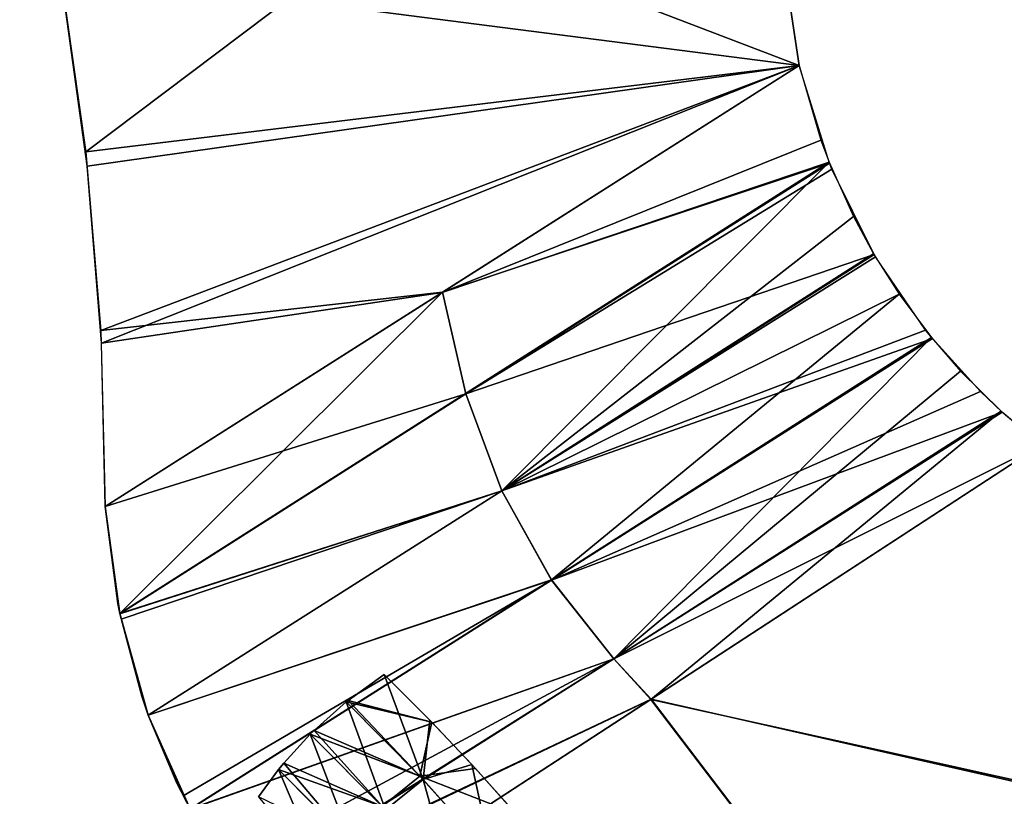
# Model space of a CAD drawing. Header units: millimetres. Extents: x -101 to 102, y -40 to 284.
# Tile 46 of 183: x -83.1 to -80.71, y 69.92 to 71.81. Entities that reach past the tile are written whole.
import ezdxf

# ---------------------------------------------------------------- set-up
doc = ezdxf.new("R2010")
doc.units = ezdxf.units.MM
doc.header["$LTSCALE"] = 65.185185
for name, color, linetype in [('50', 7, 'CONTINUOUS'), ('53', 7, 'CONTINUOUS'), ('54', 7, 'CONTINUOUS'), ('55', 7, 'CONTINUOUS'), ('57', 7, 'CONTINUOUS'), ('59', 7, 'CONTINUOUS')]:
    doc.layers.add(name, color=color, linetype=linetype)

msp = doc.modelspace()

# ---------------------------------------------------------------- linework, layer by layer
at = {"layer": '50', "color": 7, "linetype": 'Continuous'}
for points in [[(-81.3638, 72.7142, -35.8575), (-81.2103, 71.6939, -35.8197), (-83.0989, 72.416, -32.5389), (-81.3638, 72.7142, -35.8575)], [(-83.0009, 71.9243, 32.5664), (-82.9388, 71.4854, 32.5395), (-81.3581, 72.676, 35.8561), (-83.0009, 71.9243, 32.5664)], [(-82.9388, 71.4854, 32.5395), (-81.2103, 71.6939, 35.8197), (-81.3581, 72.676, 35.8561), (-82.9388, 71.4854, 32.5395)], [(-81.2103, 71.6939, -35.8197), (-83.0009, 71.9243, -32.5664), (-83.0989, 72.416, -32.5389), (-81.2103, 71.6939, -35.8197)], [(-82.935, 71.4505, -32.5353), (-83.0009, 71.9243, -32.5664), (-81.2103, 71.6939, -35.8197), (-82.935, 71.4505, -32.5353)], [(-82.9022, 71.052, 32.4631), (-81.2103, 71.6939, 35.8197), (-82.9388, 71.4854, 32.5395), (-82.9022, 71.052, 32.4631)], [(-82.9006, 71.0213, -32.4557), (-82.935, 71.4505, -32.5353), (-81.2103, 71.6939, -35.8197), (-82.9006, 71.0213, -32.4557)], [(-82.0743, 71.1448, 34.0867), (-81.2103, 71.6939, 35.8197), (-82.9022, 71.052, 32.4631), (-82.0743, 71.1448, 34.0867)], [(-82.0751, 71.1442, -34.085), (-82.9006, 71.0213, -32.4557), (-81.2103, 71.6939, -35.8197), (-82.0751, 71.1442, -34.085)], [(-82.8914, 70.6259, 32.3365), (-82.0743, 71.1448, 34.0867), (-82.9022, 71.052, 32.4631), (-82.8914, 70.6259, 32.3365)], [(-82.8914, 70.6259, -32.3365), (-82.9006, 71.0213, -32.4557), (-82.0751, 71.1442, -34.085), (-82.8914, 70.6259, -32.3365)]]:
    msp.add_3dface(points, dxfattribs=at)
at = {"layer": '53', "color": 7, "linetype": 'Continuous'}
for points in [[(-80.6239, 70.7752, -35.8109), (-78.7843, 69.5408, -35.8072), (-81.5698, 70.1584, -33.8932), (-80.6239, 70.7752, -35.8109)], [(-78.7535, 69.5204, 35.8071), (-80.6239, 70.7752, 35.8109), (-81.5688, 70.1591, 33.8955), (-78.7535, 69.5204, 35.8071)], [(-82.4566, 69.581, 31.96), (-79.8848, 67.9481, 32.1272), (-81.5688, 70.1591, 33.8955), (-82.4566, 69.581, 31.96)], [(-81.5698, 70.1584, -33.8932), (-79.8848, 67.9481, -32.1272), (-82.4566, 69.581, -31.96), (-81.5698, 70.1584, -33.8932)], [(-78.7843, 69.5408, -35.8072), (-79.8848, 67.9481, -32.1272), (-81.5698, 70.1584, -33.8932), (-78.7843, 69.5408, -35.8072)], [(-79.8848, 67.9481, 32.1272), (-78.7535, 69.5204, 35.8071), (-81.5688, 70.1591, 33.8955), (-79.8848, 67.9481, 32.1272)]]:
    msp.add_3dface(points, dxfattribs=at)
at = {"layer": '54', "color": 7, "linetype": 'Continuous'}
for points in [[(-82.0751, 71.1442, -34.085), (-81.2103, 71.6939, -35.8197), (-81.1575, 71.513, -35.8345), (-82.0751, 71.1442, -34.085)], [(-81.1375, 71.4596, -35.8377), (-82.0751, 71.1442, -34.085), (-81.1575, 71.513, -35.8345), (-81.1375, 71.4596, -35.8377)], [(-82.8562, 70.3668, -32.273), (-82.0751, 71.1442, -34.085), (-81.1375, 71.4596, -35.8377), (-82.8562, 70.3668, -32.273)], [(-82.8562, 70.3668, -32.273), (-81.1375, 71.4596, -35.8377), (-81.9303, 70.6637, -34.0366), (-82.8562, 70.3668, -32.273)], [(-81.1375, 71.4596, -35.8377), (-81.0787, 71.3284, -35.843), (-81.9303, 70.6637, -34.0366), (-81.1375, 71.4596, -35.8377)], [(-81.9303, 70.6637, -34.0366), (-81.0787, 71.3284, -35.843), (-81.0299, 71.2383, -35.8444), (-81.9303, 70.6637, -34.0366)], [(-81.9303, 70.6637, -34.0366), (-81.0299, 71.2383, -35.8444), (-80.9679, 71.1403, -35.8436), (-81.9303, 70.6637, -34.0366)], [(-82.8914, 70.6259, -32.3365), (-82.0751, 71.1442, -34.085), (-82.8562, 70.3668, -32.273), (-82.8914, 70.6259, -32.3365)], [(-81.9303, 70.6637, -34.0366), (-80.9679, 71.1403, -35.8436), (-81.81, 70.4477, -33.9918), (-81.9303, 70.6637, -34.0366)], [(-81.81, 70.4477, -33.9918), (-80.9679, 71.1403, -35.8436), (-80.8898, 71.0355, -35.8397), (-81.81, 70.4477, -33.9918)], [(-81.81, 70.4477, -33.9918), (-80.8898, 71.0355, -35.8397), (-81.6593, 70.2564, -33.9386), (-81.81, 70.4477, -33.9918)], [(-80.8898, 71.0355, -35.8397), (-80.8189, 70.9537, -35.834), (-81.6593, 70.2564, -33.9386), (-80.8898, 71.0355, -35.8397)], [(-81.6593, 70.2564, -33.9386), (-80.8189, 70.9537, -35.834), (-80.7205, 70.8565, -35.8237), (-81.6593, 70.2564, -33.9386)], [(-81.5698, 70.1584, -33.8932), (-81.6593, 70.2564, -33.9386), (-80.7205, 70.8565, -35.8237), (-81.5698, 70.1584, -33.8932)], [(-80.6239, 70.7752, -35.8109), (-81.5698, 70.1584, -33.8932), (-80.7205, 70.8565, -35.8237), (-80.6239, 70.7752, -35.8109)], [(-82.7874, 70.1204, -32.1962), (-82.8562, 70.3668, -32.273), (-81.9303, 70.6637, -34.0366), (-82.7874, 70.1204, -32.1962)], [(-82.7874, 70.1204, -32.1962), (-81.9303, 70.6637, -34.0366), (-81.81, 70.4477, -33.9918), (-82.7874, 70.1204, -32.1962)], [(-82.8609, 70.3904, -32.2795), (-82.8914, 70.6259, -32.3365), (-82.8562, 70.3668, -32.273), (-82.8609, 70.3904, -32.2795)], [(-82.6859, 69.8931, -32.1094), (-82.7874, 70.1204, -32.1962), (-81.81, 70.4477, -33.9918), (-82.6859, 69.8931, -32.1094)], [(-82.6859, 69.8931, -32.1094), (-81.81, 70.4477, -33.9918), (-81.6593, 70.2564, -33.9386), (-82.6859, 69.8931, -32.1094)], [(-82.8032, 70.1664, -32.2118), (-82.8562, 70.3668, -32.273), (-82.7874, 70.1204, -32.1962), (-82.8032, 70.1664, -32.2118)], [(-82.553, 69.6906, -32.0171), (-82.6859, 69.8931, -32.1094), (-81.6593, 70.2564, -33.9386), (-82.553, 69.6906, -32.0171)], [(-81.5698, 70.1584, -33.8932), (-82.553, 69.6906, -32.0171), (-81.6593, 70.2564, -33.9386), (-81.5698, 70.1584, -33.8932)], [(-81.5698, 70.1584, -33.8932), (-82.4566, 69.581, -31.96), (-82.553, 69.6906, -32.0171), (-81.5698, 70.1584, -33.8932)], [(-82.7179, 69.9551, -32.1348), (-82.7874, 70.1204, -32.1962), (-82.6859, 69.8931, -32.1094), (-82.7179, 69.9551, -32.1348)]]:
    msp.add_3dface(points, dxfattribs=at)
at = {"layer": '55', "color": 7, "linetype": 'Continuous'}
for points in [[(-81.2103, 71.6939, 35.8197), (-82.0743, 71.1448, 34.0867), (-81.1366, 71.4575, 35.8378), (-81.2103, 71.6939, 35.8197)], [(-82.0743, 71.1448, 34.0867), (-82.0181, 70.8986, 34.0705), (-81.1366, 71.4575, 35.8378), (-82.0743, 71.1448, 34.0867)], [(-82.0181, 70.8986, 34.0705), (-81.1308, 71.4429, 35.8385), (-81.1366, 71.4575, 35.8378), (-82.0181, 70.8986, 34.0705)], [(-81.0285, 71.236, 35.8444), (-81.1308, 71.4429, 35.8385), (-82.0181, 70.8986, 34.0705), (-81.0285, 71.236, 35.8444)], [(-81.9306, 70.6635, 34.036), (-81.0285, 71.236, 35.8444), (-82.0181, 70.8986, 34.0705), (-81.9306, 70.6635, 34.036)], [(-81.0285, 71.236, 35.8444), (-81.9306, 70.6635, 34.036), (-81.0255, 71.2309, 35.8444), (-81.0285, 71.236, 35.8444)], [(-81.9306, 70.6635, 34.036), (-80.9036, 71.0528, 35.8406), (-81.0255, 71.2309, 35.8444), (-81.9306, 70.6635, 34.036)], [(-82.0743, 71.1448, 34.0867), (-82.8914, 70.6259, 32.3365), (-82.0181, 70.8986, 34.0705), (-82.0743, 71.1448, 34.0867)], [(-80.8874, 71.0326, 35.8395), (-80.9036, 71.0528, 35.8406), (-81.9306, 70.6635, 34.036), (-80.8874, 71.0326, 35.8395)], [(-81.8103, 70.4476, 33.9912), (-80.8874, 71.0326, 35.8395), (-81.9306, 70.6635, 34.036), (-81.8103, 70.4476, 33.9912)], [(-81.8103, 70.4476, 33.9912), (-80.7711, 70.9044, 35.8292), (-80.8874, 71.0326, 35.8395), (-81.8103, 70.4476, 33.9912)], [(-82.8914, 70.6259, 32.3365), (-82.8561, 70.3661, 32.2728), (-82.0181, 70.8986, 34.0705), (-82.8914, 70.6259, 32.3365)], [(-82.8561, 70.3661, 32.2728), (-81.9306, 70.6635, 34.036), (-82.0181, 70.8986, 34.0705), (-82.8561, 70.3661, 32.2728)], [(-80.7184, 70.8544, 35.8233), (-80.7711, 70.9044, 35.8292), (-81.8103, 70.4476, 33.9912), (-80.7184, 70.8544, 35.8233)], [(-81.6595, 70.2563, 33.9382), (-80.7184, 70.8544, 35.8233), (-81.8103, 70.4476, 33.9912), (-81.6595, 70.2563, 33.9382)], [(-81.6595, 70.2563, 33.9382), (-80.6239, 70.7752, 35.8109), (-80.7184, 70.8544, 35.8233), (-81.6595, 70.2563, 33.9382)], [(-81.5688, 70.1591, 33.8955), (-80.6239, 70.7752, 35.8109), (-81.6595, 70.2563, 33.9382), (-81.5688, 70.1591, 33.8955)], [(-82.8533, 70.3529, 32.2692), (-81.9306, 70.6635, 34.036), (-82.8561, 70.3661, 32.2728), (-82.8533, 70.3529, 32.2692)], [(-82.7873, 70.1201, 32.1961), (-81.9306, 70.6635, 34.036), (-82.8533, 70.3529, 32.2692), (-82.7873, 70.1201, 32.1961)], [(-82.7873, 70.1201, 32.1961), (-81.8103, 70.4476, 33.9912), (-81.9306, 70.6635, 34.036), (-82.7873, 70.1201, 32.1961)], [(-82.7026, 69.9245, 32.1224), (-81.8103, 70.4476, 33.9912), (-82.7873, 70.1201, 32.1961), (-82.7026, 69.9245, 32.1224)], [(-82.6858, 69.8928, 32.1093), (-81.8103, 70.4476, 33.9912), (-82.7026, 69.9245, 32.1224), (-82.6858, 69.8928, 32.1093)], [(-82.6858, 69.8928, 32.1093), (-81.6595, 70.2563, 33.9382), (-81.8103, 70.4476, 33.9912), (-82.6858, 69.8928, 32.1093)], [(-82.5984, 69.7515, 32.0465), (-81.6595, 70.2563, 33.9382), (-82.6858, 69.8928, 32.1093), (-82.5984, 69.7515, 32.0465)], [(-82.5548, 69.6929, 32.0183), (-81.6595, 70.2563, 33.9382), (-82.5984, 69.7515, 32.0465), (-82.5548, 69.6929, 32.0183)], [(-82.5548, 69.6929, 32.0183), (-81.5688, 70.1591, 33.8955), (-81.6595, 70.2563, 33.9382), (-82.5548, 69.6929, 32.0183)], [(-82.4566, 69.581, 31.96), (-81.5688, 70.1591, 33.8955), (-82.5548, 69.6929, 32.0183), (-82.4566, 69.581, 31.96)]]:
    msp.add_3dface(points, dxfattribs=at)
at = {"layer": '57', "color": 7, "linetype": 'Continuous'}
for points in [[(-82.3029, 70.156, -31.2959), (-82.121, 69.9641, -31.1551), (-82.2155, 70.2188, -31.3186), (-82.3029, 70.156, -31.2959)], [(-82.2155, 70.2188, -31.3186), (-82.121, 69.9641, -31.1551), (-82.105, 70.1084, -31.2422), (-82.2155, 70.2188, -31.3186)], [(-82.3854, 70.0833, -31.2947), (-82.2126, 69.8909, -31.1541), (-82.3076, 70.1522, -31.2953), (-82.3854, 70.0833, -31.2947)], [(-82.3076, 70.1522, -31.2953), (-82.121, 69.9641, -31.1551), (-82.3029, 70.156, -31.2959), (-82.3076, 70.1522, -31.2953)], [(-82.3076, 70.1522, -31.2953), (-82.2126, 69.8909, -31.1541), (-82.121, 69.9641, -31.1551), (-82.3076, 70.1522, -31.2953)], [(-82.105, 70.1084, -31.2422), (-82.121, 69.9641, -31.1551), (-82.0033, 70.001, -31.1616), (-82.105, 70.1084, -31.2422)], [(-82.459, 70.0042, -31.3152), (-82.2931, 69.8087, -31.1766), (-82.3949, 70.0739, -31.2961), (-82.459, 70.0042, -31.3152)], [(-82.3949, 70.0739, -31.2961), (-82.2126, 69.8909, -31.1541), (-82.3854, 70.0833, -31.2947), (-82.3949, 70.0739, -31.2961)], [(-82.3949, 70.0739, -31.2961), (-82.2931, 69.8087, -31.1766), (-82.2126, 69.8909, -31.1541), (-82.3949, 70.0739, -31.2961)], [(-82.4716, 69.9889, -31.3214), (-82.2931, 69.8087, -31.1766), (-82.459, 70.0042, -31.3152), (-82.4716, 69.9889, -31.3214)], [(-82.121, 69.9641, -31.1551), (-81.9552, 69.7779, -30.9953), (-82.0033, 70.001, -31.1616), (-82.121, 69.9641, -31.1551)], [(-82.0033, 70.001, -31.1616), (-81.9552, 69.7779, -30.9953), (-81.9105, 69.8969, -31.0769), (-82.0033, 70.001, -31.1616)], [(-82.5203, 69.9227, -31.3562), (-82.3581, 69.722, -31.2213), (-82.4716, 69.9889, -31.3214), (-82.5203, 69.9227, -31.3562)], [(-82.4716, 69.9889, -31.3214), (-82.3581, 69.722, -31.2213), (-82.2931, 69.8087, -31.1766), (-82.4716, 69.9889, -31.3214)], [(-82.2126, 69.8909, -31.1541), (-82.0513, 69.7107, -30.9939), (-82.121, 69.9641, -31.1551), (-82.2126, 69.8909, -31.1541)], [(-82.121, 69.9641, -31.1551), (-82.0513, 69.7107, -30.9939), (-81.9552, 69.7779, -30.9953), (-82.121, 69.9641, -31.1551)]]:
    msp.add_3dface(points, dxfattribs=at)
at = {"layer": '59', "color": 7, "linetype": 'Continuous'}
for points in [[(-82.2155, 70.2188, 31.3186), (-82.1002, 70.1034, 31.2386), (-82.3028, 70.156, 31.2959), (-82.2155, 70.2188, 31.3186)], [(-82.3076, 70.1522, 31.2952), (-82.129, 69.9727, 31.1619), (-82.3853, 70.0833, 31.2947), (-82.3076, 70.1522, 31.2952)], [(-82.1002, 70.1034, 31.2386), (-82.3076, 70.1522, 31.2952), (-82.3028, 70.156, 31.2959), (-82.1002, 70.1034, 31.2386)], [(-82.129, 69.9727, 31.1619), (-82.3076, 70.1522, 31.2952), (-82.1002, 70.1034, 31.2386), (-82.129, 69.9727, 31.1619)], [(-81.994, 69.9909, 31.1537), (-82.129, 69.9727, 31.1619), (-82.1002, 70.1034, 31.2386), (-81.994, 69.9909, 31.1537)], [(-82.3949, 70.0739, 31.2961), (-82.2204, 69.8992, 31.1609), (-82.4589, 70.0043, 31.3151), (-82.3949, 70.0739, 31.2961)], [(-82.129, 69.9727, 31.1619), (-82.3949, 70.0739, 31.2961), (-82.3853, 70.0833, 31.2947), (-82.129, 69.9727, 31.1619)], [(-82.2204, 69.8992, 31.1609), (-82.3949, 70.0739, 31.2961), (-82.129, 69.9727, 31.1619), (-82.2204, 69.8992, 31.1609)], [(-82.2204, 69.8992, 31.1609), (-82.4716, 69.9889, 31.3214), (-82.4589, 70.0043, 31.3151), (-82.2204, 69.8992, 31.1609)], [(-82.4716, 69.9889, 31.3214), (-82.3007, 69.8168, 31.1835), (-82.5201, 69.9227, 31.3561), (-82.4716, 69.9889, 31.3214)], [(-82.3007, 69.8168, 31.1835), (-82.4716, 69.9889, 31.3214), (-82.2204, 69.8992, 31.1609), (-82.3007, 69.8168, 31.1835)], [(-81.8975, 69.8817, 31.064), (-82.129, 69.9727, 31.1619), (-81.994, 69.9909, 31.1537), (-81.8975, 69.8817, 31.064)], [(-81.9693, 69.7947, 31.0107), (-82.2204, 69.8992, 31.1609), (-82.129, 69.9727, 31.1619), (-81.9693, 69.7947, 31.0107)], [(-81.9693, 69.7947, 31.0107), (-82.129, 69.9727, 31.1619), (-81.8975, 69.8817, 31.064), (-81.9693, 69.7947, 31.0107)]]:
    msp.add_3dface(points, dxfattribs=at)

doc.saveas('drawing.dxf')
